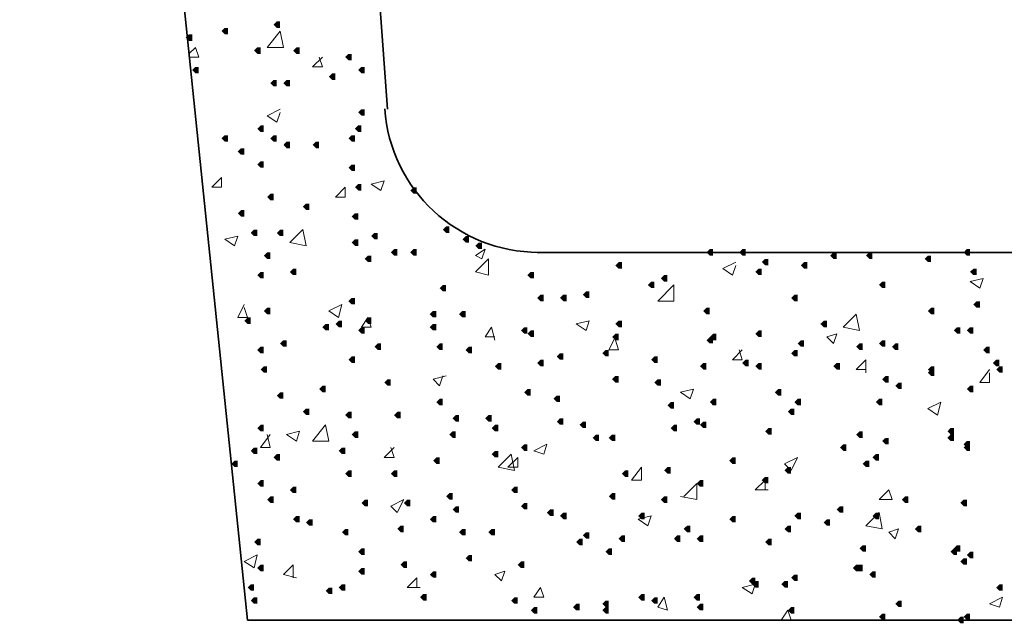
# Model space of a CAD drawing. Header units: millimetres. Extents: x -2765404 to 11272, y -239948 to 1313256.
# Tile 52 of 85: x -100574 to -99128, y -92966 to -92080. Entities that reach past the tile are written whole.
import ezdxf

# ---------------------------------------------------------------- set-up
doc = ezdxf.new("R2010")
doc.units = ezdxf.units.MM
doc.layers.add('PDF _.', color=7, linetype='Continuous', true_color=0x259400)
doc.layers.add('PDF _0', color=7, linetype='Continuous')

msp = doc.modelspace()

# ---------------------------------------------------------------- hatches: boundary and pattern name
at = {"layer": 'PDF _.', "transparency": 33554559}
for points in [[(-100268.5, -92096.3), (-100268.5, -92091.5), (-100273.3, -92091.5), (-100278.1, -92096.3), (-100273.3, -92101), (-100268.5, -92101)], [(-100192, -92086.7), (-100192, -92081.9), (-100196.8, -92081.9), (-100201.6, -92086.7), (-100196.8, -92091.5), (-100192, -92091.5)], [(-100321.1, -92105.8), (-100321.1, -92101), (-100325.9, -92101), (-100330.7, -92105.8), (-100325.9, -92110.6), (-100321.1, -92110.6)], [(-100220.7, -92124.9), (-100220.7, -92120.2), (-100225.5, -92120.2), (-100230.3, -92124.9), (-100225.5, -92129.7), (-100220.7, -92129.7)], [(-100163.3, -92124.9), (-100163.3, -92120.2), (-100168.1, -92120.2), (-100172.9, -92124.9), (-100168.1, -92129.7), (-100163.3, -92129.7)], [(-100086.8, -92134.5), (-100086.8, -92129.7), (-100091.6, -92129.7), (-100096.4, -92134.5), (-100091.6, -92139.3), (-100086.8, -92139.3)], [(-100311.5, -92153.6), (-100311.5, -92148.8), (-100316.3, -92148.8), (-100321.1, -92153.6), (-100316.3, -92158.4), (-100311.5, -92158.4)], [(-100067.7, -92153.6), (-100067.7, -92148.8), (-100072.5, -92148.8), (-100077.3, -92153.6), (-100072.5, -92158.4), (-100067.7, -92158.4)], [(-100110.7, -92163.2), (-100110.7, -92158.4), (-100115.5, -92158.4), (-100120.3, -92163.2), (-100115.5, -92168), (-100110.7, -92168)], [(-100196.8, -92172.8), (-100196.8, -92168), (-100201.6, -92168), (-100206.4, -92172.8), (-100201.6, -92177.5), (-100196.8, -92177.5)], [(-100177.7, -92172.8), (-100177.7, -92168), (-100182.5, -92168), (-100187.2, -92172.8), (-100182.5, -92177.5), (-100177.7, -92177.5)], [(-100067.7, -92215.8), (-100067.7, -92211), (-100072.5, -92211), (-100077.3, -92215.8), (-100072.5, -92220.6), (-100067.7, -92220.6)], [(-100215.9, -92239.7), (-100215.9, -92234.9), (-100220.7, -92234.9), (-100225.5, -92239.7), (-100220.7, -92244.5), (-100215.9, -92244.5)], [(-100072.5, -92239.7), (-100072.5, -92234.9), (-100077.3, -92234.9), (-100082.1, -92239.7), (-100077.3, -92244.5), (-100072.5, -92244.5)], [(-100268.5, -92254), (-100268.5, -92249.2), (-100273.3, -92249.2), (-100278.1, -92254), (-100273.3, -92258.8), (-100268.5, -92258.8)], [(-100196.8, -92254), (-100196.8, -92249.2), (-100201.6, -92249.2), (-100206.4, -92254), (-100201.6, -92258.8), (-100196.8, -92258.8)], [(-100082.1, -92254), (-100082.1, -92249.2), (-100086.8, -92249.2), (-100091.6, -92254), (-100086.8, -92258.8), (-100082.1, -92258.8)], [(-100244.6, -92273.1), (-100244.6, -92268.4), (-100249.4, -92268.4), (-100254.2, -92273.1), (-100249.4, -92277.9), (-100244.6, -92277.9)], [(-100177.7, -92263.6), (-100177.7, -92258.8), (-100182.5, -92258.8), (-100187.2, -92263.6), (-100182.5, -92268.4), (-100177.7, -92268.4)], [(-100134.7, -92263.6), (-100134.7, -92258.8), (-100139.4, -92258.8), (-100144.2, -92263.6), (-100139.4, -92268.4), (-100134.7, -92268.4)], [(-100215.9, -92292.3), (-100215.9, -92287.5), (-100220.7, -92287.5), (-100225.5, -92292.3), (-100220.7, -92297.1), (-100215.9, -92297.1)], [(-100082.1, -92297.1), (-100082.1, -92292.3), (-100086.8, -92292.3), (-100091.6, -92297.1), (-100086.8, -92301.8), (-100082.1, -92301.8)], [(-100072.5, -92325.7), (-100072.5, -92321), (-100077.3, -92321), (-100082.1, -92325.7), (-100077.3, -92330.5), (-100072.5, -92330.5)], [(-99991.2, -92330.5), (-99991.2, -92325.7), (-99996, -92325.7), (-100000.8, -92330.5), (-99996, -92335.3), (-99991.2, -92335.3)], [(-100201.6, -92340.1), (-100201.6, -92335.3), (-100206.4, -92335.3), (-100211.1, -92340.1), (-100206.4, -92344.9), (-100201.6, -92344.9)], [(-100149, -92354.4), (-100149, -92349.6), (-100153.8, -92349.6), (-100158.6, -92354.4), (-100153.8, -92359.2), (-100149, -92359.2)], [(-100244.6, -92364), (-100244.6, -92359.2), (-100249.4, -92359.2), (-100254.2, -92364), (-100249.4, -92368.8), (-100244.6, -92368.8)], [(-100077.3, -92368.8), (-100077.3, -92364), (-100082.1, -92364), (-100086.8, -92368.8), (-100082.1, -92373.5), (-100077.3, -92373.5)], [(-99943.4, -92387.9), (-99943.4, -92383.1), (-99948.2, -92383.1), (-99953, -92387.9), (-99948.2, -92392.7), (-99943.4, -92392.7)], [(-100225.5, -92392.7), (-100225.5, -92387.9), (-100230.3, -92387.9), (-100235, -92392.7), (-100230.3, -92397.5), (-100225.5, -92397.5)], [(-100187.2, -92392.7), (-100187.2, -92387.9), (-100192, -92387.9), (-100196.8, -92392.7), (-100192, -92397.5), (-100187.2, -92397.5)], [(-100048.6, -92397.5), (-100048.6, -92392.7), (-100053.4, -92392.7), (-100058.2, -92397.5), (-100053.4, -92402.2), (-100048.6, -92402.2)], [(-99914.7, -92402.2), (-99914.7, -92397.5), (-99919.5, -92397.5), (-99924.3, -92402.2), (-99919.5, -92407), (-99914.7, -92407)], [(-100077.3, -92407), (-100077.3, -92402.2), (-100082.1, -92402.2), (-100086.8, -92407), (-100082.1, -92411.8), (-100077.3, -92411.8)], [(-99895.6, -92411.8), (-99895.6, -92407), (-99900.4, -92407), (-99905.2, -92411.8), (-99900.4, -92416.6), (-99895.6, -92416.6)], [(-100206.4, -92426.1), (-100206.4, -92421.4), (-100211.1, -92421.4), (-100215.9, -92426.1), (-100211.1, -92430.9), (-100206.4, -92430.9)], [(-100058.2, -92430.9), (-100058.2, -92426.1), (-100062.9, -92426.1), (-100067.7, -92430.9), (-100062.9, -92435.7), (-100058.2, -92435.7)], [(-100019.9, -92421.4), (-100019.9, -92416.6), (-100024.7, -92416.6), (-100029.5, -92421.4), (-100024.7, -92426.1), (-100019.9, -92426.1)], [(-99991.2, -92421.4), (-99991.2, -92416.6), (-99996, -92416.6), (-100000.8, -92421.4), (-99996, -92426.1), (-99991.2, -92426.1)], [(-99556.2, -92421.4), (-99556.2, -92416.6), (-99560.9, -92416.6), (-99565.7, -92421.4), (-99560.9, -92426.1), (-99556.2, -92426.1)], [(-99508.4, -92421.4), (-99508.4, -92416.6), (-99513.1, -92416.6), (-99517.9, -92421.4), (-99513.1, -92426.1), (-99508.4, -92426.1)], [(-99374.5, -92426.1), (-99374.5, -92421.4), (-99379.3, -92421.4), (-99384.1, -92426.1), (-99379.3, -92430.9), (-99374.5, -92430.9)], [(-99321.9, -92426.1), (-99321.9, -92421.4), (-99326.7, -92421.4), (-99331.5, -92426.1), (-99326.7, -92430.9), (-99321.9, -92430.9)], [(-99235.8, -92430.9), (-99235.8, -92426.1), (-99240.6, -92426.1), (-99245.4, -92430.9), (-99240.6, -92435.7), (-99235.8, -92435.7)], [(-99178.5, -92421.4), (-99178.5, -92416.6), (-99183.3, -92416.6), (-99188, -92421.4), (-99183.3, -92426.1), (-99178.5, -92426.1)], [(-99690, -92440.5), (-99690, -92435.7), (-99694.8, -92435.7), (-99699.6, -92440.5), (-99694.8, -92445.3), (-99690, -92445.3)], [(-99474.9, -92435.7), (-99474.9, -92430.9), (-99479.7, -92430.9), (-99484.5, -92435.7), (-99479.7, -92440.5), (-99474.9, -92440.5)], [(-99417.5, -92440.5), (-99417.5, -92435.7), (-99422.3, -92435.7), (-99427.1, -92440.5), (-99422.3, -92445.3), (-99417.5, -92445.3)], [(-100215.9, -92454.8), (-100215.9, -92450), (-100220.7, -92450), (-100225.5, -92454.8), (-100220.7, -92459.6), (-100215.9, -92459.6)], [(-100168.1, -92450), (-100168.1, -92445.3), (-100172.9, -92445.3), (-100177.7, -92450), (-100172.9, -92454.8), (-100168.1, -92454.8)], [(-99819.1, -92454.8), (-99819.1, -92450), (-99823.9, -92450), (-99828.7, -92454.8), (-99823.9, -92459.6), (-99819.1, -92459.6)], [(-99623.1, -92459.6), (-99623.1, -92454.8), (-99627.9, -92454.8), (-99632.7, -92459.6), (-99627.9, -92464.4), (-99623.1, -92464.4)], [(-99484.5, -92450), (-99484.5, -92445.3), (-99489.2, -92445.3), (-99494, -92450), (-99489.2, -92454.8), (-99484.5, -92454.8)], [(-99168.9, -92450), (-99168.9, -92445.3), (-99173.7, -92445.3), (-99178.5, -92450), (-99173.7, -92454.8), (-99168.9, -92454.8)], [(-99948.2, -92473.9), (-99948.2, -92469.2), (-99953, -92469.2), (-99957.8, -92473.9), (-99953, -92478.7), (-99948.2, -92478.7)], [(-99642.2, -92469.2), (-99642.2, -92464.4), (-99647, -92464.4), (-99651.8, -92469.2), (-99647, -92473.9), (-99642.2, -92473.9)], [(-99302.8, -92469.2), (-99302.8, -92464.4), (-99307.6, -92464.4), (-99312.3, -92469.2), (-99307.6, -92473.9), (-99302.8, -92473.9)], [(-99804.8, -92488.3), (-99804.8, -92483.5), (-99809.6, -92483.5), (-99814.3, -92488.3), (-99809.6, -92493.1), (-99804.8, -92493.1)], [(-99771.3, -92488.3), (-99771.3, -92483.5), (-99776.1, -92483.5), (-99780.9, -92488.3), (-99776.1, -92493.1), (-99771.3, -92493.1)], [(-99737.8, -92483.5), (-99737.8, -92478.7), (-99742.6, -92478.7), (-99747.4, -92483.5), (-99742.6, -92488.3), (-99737.8, -92488.3)], [(-99431.9, -92488.3), (-99431.9, -92483.5), (-99436.6, -92483.5), (-99441.4, -92488.3), (-99436.6, -92493.1), (-99431.9, -92493.1)], [(-100082.1, -92493.1), (-100082.1, -92488.3), (-100086.8, -92488.3), (-100091.6, -92493.1), (-100086.8, -92497.9), (-100082.1, -92497.9)], [(-99164.1, -92497.9), (-99164.1, -92493.1), (-99168.9, -92493.1), (-99173.7, -92497.9), (-99168.9, -92502.6), (-99164.1, -92502.6)], [(-100206.4, -92507.4), (-100206.4, -92502.6), (-100211.1, -92502.6), (-100215.9, -92507.4), (-100211.1, -92512.2), (-100206.4, -92512.2)], [(-99962.5, -92512.2), (-99962.5, -92507.4), (-99967.3, -92507.4), (-99972.1, -92512.2), (-99967.3, -92517), (-99962.5, -92517)], [(-99919.5, -92512.2), (-99919.5, -92507.4), (-99924.3, -92507.4), (-99929.1, -92512.2), (-99924.3, -92517), (-99919.5, -92517)], [(-99560.9, -92507.4), (-99560.9, -92502.6), (-99565.7, -92502.6), (-99570.5, -92507.4), (-99565.7, -92512.2), (-99560.9, -92512.2)], [(-99231.1, -92507.4), (-99231.1, -92502.6), (-99235.8, -92502.6), (-99240.6, -92507.4), (-99235.8, -92512.2), (-99231.1, -92512.2)], [(-100235, -92521.8), (-100235, -92517), (-100239.8, -92517), (-100244.6, -92521.8), (-100239.8, -92526.5), (-100235, -92526.5)], [(-100120.3, -92531.3), (-100120.3, -92526.5), (-100125.1, -92526.5), (-100129.9, -92531.3), (-100125.1, -92536.1), (-100120.3, -92536.1)], [(-100101.2, -92526.5), (-100101.2, -92521.8), (-100106, -92521.8), (-100110.7, -92526.5), (-100106, -92531.3), (-100101.2, -92531.3)], [(-100058.2, -92521.8), (-100058.2, -92517), (-100062.9, -92517), (-100067.7, -92521.8), (-100062.9, -92526.5), (-100058.2, -92526.5)], [(-99962.5, -92531.3), (-99962.5, -92526.5), (-99967.3, -92526.5), (-99972.1, -92531.3), (-99967.3, -92536.1), (-99962.5, -92536.1)], [(-99690, -92526.5), (-99690, -92521.8), (-99694.8, -92521.8), (-99699.6, -92526.5), (-99694.8, -92531.3), (-99690, -92531.3)], [(-99388.8, -92526.5), (-99388.8, -92521.8), (-99393.6, -92521.8), (-99398.4, -92526.5), (-99393.6, -92531.3), (-99388.8, -92531.3)], [(-100067.7, -92536.1), (-100067.7, -92531.3), (-100072.5, -92531.3), (-100077.3, -92536.1), (-100072.5, -92540.9), (-100067.7, -92540.9)], [(-99828.7, -92536.1), (-99828.7, -92531.3), (-99833.5, -92531.3), (-99838.2, -92536.1), (-99833.5, -92540.9), (-99828.7, -92540.9)], [(-99819.1, -92540.9), (-99819.1, -92536.1), (-99823.9, -92536.1), (-99828.7, -92540.9), (-99823.9, -92545.7), (-99819.1, -92545.7)], [(-99694.8, -92545.7), (-99694.8, -92540.9), (-99699.6, -92540.9), (-99704.4, -92545.7), (-99699.6, -92550.4), (-99694.8, -92550.4)], [(-99551.4, -92545.7), (-99551.4, -92540.9), (-99556.2, -92540.9), (-99560.9, -92545.7), (-99556.2, -92550.4), (-99551.4, -92550.4)], [(-99484.5, -92540.9), (-99484.5, -92536.1), (-99489.2, -92536.1), (-99494, -92540.9), (-99489.2, -92545.7), (-99484.5, -92545.7)], [(-99192.8, -92536.1), (-99192.8, -92531.3), (-99197.6, -92531.3), (-99202.4, -92536.1), (-99197.6, -92540.9), (-99192.8, -92540.9)], [(-99173.7, -92536.1), (-99173.7, -92531.3), (-99178.5, -92531.3), (-99183.3, -92536.1), (-99178.5, -92540.9), (-99173.7, -92540.9)], [(-100182.5, -92555.2), (-100182.5, -92550.4), (-100187.2, -92550.4), (-100192, -92555.2), (-100187.2, -92560), (-100182.5, -92560)], [(-100043.8, -92560), (-100043.8, -92555.2), (-100048.6, -92555.2), (-100053.4, -92560), (-100048.6, -92564.8), (-100043.8, -92564.8)], [(-99953, -92560), (-99953, -92555.2), (-99957.8, -92555.2), (-99962.5, -92560), (-99957.8, -92564.8), (-99953, -92564.8)], [(-99556.2, -92550.4), (-99556.2, -92545.7), (-99560.9, -92545.7), (-99565.7, -92550.4), (-99560.9, -92555.2), (-99556.2, -92555.2)], [(-99422.3, -92555.2), (-99422.3, -92550.4), (-99427.1, -92550.4), (-99431.9, -92555.2), (-99427.1, -92560), (-99422.3, -92560)], [(-99336.2, -92560), (-99336.2, -92555.2), (-99341, -92555.2), (-99345.8, -92560), (-99341, -92564.8), (-99336.2, -92564.8)], [(-99302.8, -92555.2), (-99302.8, -92550.4), (-99307.6, -92550.4), (-99312.3, -92555.2), (-99307.6, -92560), (-99302.8, -92560)], [(-99283.7, -92560), (-99283.7, -92555.2), (-99288.4, -92555.2), (-99293.2, -92560), (-99288.4, -92564.8), (-99283.7, -92564.8)], [(-100215.9, -92564.8), (-100215.9, -92560), (-100220.7, -92560), (-100225.5, -92564.8), (-100220.7, -92569.6), (-100215.9, -92569.6)], [(-99909.9, -92564.8), (-99909.9, -92560), (-99914.7, -92560), (-99919.5, -92564.8), (-99914.7, -92569.6), (-99909.9, -92569.6)], [(-99776.1, -92574.3), (-99776.1, -92569.6), (-99780.9, -92569.6), (-99785.6, -92574.3), (-99780.9, -92579.1), (-99776.1, -92579.1)], [(-99709.2, -92569.6), (-99709.2, -92564.8), (-99713.9, -92564.8), (-99718.7, -92569.6), (-99713.9, -92574.3), (-99709.2, -92574.3)], [(-99431.9, -92569.6), (-99431.9, -92564.8), (-99436.6, -92564.8), (-99441.4, -92569.6), (-99436.6, -92574.3), (-99431.9, -92574.3)], [(-99149.8, -92564.8), (-99149.8, -92560), (-99154.6, -92560), (-99159.4, -92564.8), (-99154.6, -92569.6), (-99149.8, -92569.6)], [(-100082.1, -92579.1), (-100082.1, -92574.3), (-100086.8, -92574.3), (-100091.6, -92579.1), (-100086.8, -92583.9), (-100082.1, -92583.9)], [(-99866.9, -92588.7), (-99866.9, -92583.9), (-99871.7, -92583.9), (-99876.5, -92588.7), (-99871.7, -92593.5), (-99866.9, -92593.5)], [(-99804.8, -92583.9), (-99804.8, -92579.1), (-99809.6, -92579.1), (-99814.3, -92583.9), (-99809.6, -92588.7), (-99804.8, -92588.7)], [(-99637.4, -92579.1), (-99637.4, -92574.3), (-99642.2, -92574.3), (-99647, -92579.1), (-99642.2, -92583.9), (-99637.4, -92583.9)], [(-99565.7, -92588.7), (-99565.7, -92583.9), (-99570.5, -92583.9), (-99575.3, -92588.7), (-99570.5, -92593.5), (-99565.7, -92593.5)], [(-99503.6, -92583.9), (-99503.6, -92579.1), (-99508.4, -92579.1), (-99513.1, -92583.9), (-99508.4, -92588.7), (-99503.6, -92588.7)], [(-99484.5, -92588.7), (-99484.5, -92583.9), (-99489.2, -92583.9), (-99494, -92588.7), (-99489.2, -92593.5), (-99484.5, -92593.5)], [(-99369.7, -92588.7), (-99369.7, -92583.9), (-99374.5, -92583.9), (-99379.3, -92588.7), (-99374.5, -92593.5), (-99369.7, -92593.5)], [(-99135.4, -92583.9), (-99135.4, -92579.1), (-99140.2, -92579.1), (-99145, -92583.9), (-99140.2, -92588.7), (-99135.4, -92588.7)], [(-100211.1, -92593.5), (-100211.1, -92588.7), (-100215.9, -92588.7), (-100220.7, -92593.5), (-100215.9, -92598.2), (-100211.1, -92598.2)], [(-99231.1, -92593.5), (-99231.1, -92588.7), (-99235.8, -92588.7), (-99240.6, -92593.5), (-99235.8, -92598.2), (-99231.1, -92598.2)], [(-99231.1, -92598.2), (-99231.1, -92593.5), (-99235.8, -92593.5), (-99240.6, -92598.2), (-99235.8, -92603), (-99231.1, -92603)], [(-99130.7, -92593.5), (-99130.7, -92588.7), (-99135.4, -92588.7), (-99140.2, -92593.5), (-99135.4, -92598.2), (-99130.7, -92598.2)], [(-100029.5, -92612.6), (-100029.5, -92607.8), (-100034.3, -92607.8), (-100039, -92612.6), (-100034.3, -92617.4), (-100029.5, -92617.4)], [(-99694.8, -92607.8), (-99694.8, -92603), (-99699.6, -92603), (-99704.4, -92607.8), (-99699.6, -92612.6), (-99694.8, -92612.6)], [(-99632.7, -92612.6), (-99632.7, -92607.8), (-99637.4, -92607.8), (-99642.2, -92612.6), (-99637.4, -92617.4), (-99632.7, -92617.4)], [(-99298, -92607.8), (-99298, -92603), (-99302.8, -92603), (-99307.6, -92607.8), (-99302.8, -92612.6), (-99298, -92612.6)], [(-99278.9, -92617.4), (-99278.9, -92612.6), (-99283.7, -92612.6), (-99288.4, -92617.4), (-99283.7, -92622.2), (-99278.9, -92622.2)], [(-100187.2, -92631.7), (-100187.2, -92626.9), (-100192, -92626.9), (-100196.8, -92631.7), (-100192, -92636.5), (-100187.2, -92636.5)], [(-100125.1, -92622.2), (-100125.1, -92617.4), (-100129.9, -92617.4), (-100134.7, -92622.2), (-100129.9, -92626.9), (-100125.1, -92626.9)], [(-99823.9, -92626.9), (-99823.9, -92622.2), (-99828.7, -92622.2), (-99833.5, -92626.9), (-99828.7, -92631.7), (-99823.9, -92631.7)], [(-99455.8, -92626.9), (-99455.8, -92622.2), (-99460.5, -92622.2), (-99465.3, -92626.9), (-99460.5, -92631.7), (-99455.8, -92631.7)], [(-99173.7, -92622.2), (-99173.7, -92617.4), (-99178.5, -92617.4), (-99183.3, -92622.2), (-99178.5, -92626.9), (-99173.7, -92626.9)], [(-99953, -92641.3), (-99953, -92636.5), (-99957.8, -92636.5), (-99962.5, -92641.3), (-99957.8, -92646.1), (-99953, -92646.1)], [(-99780.9, -92636.5), (-99780.9, -92631.7), (-99785.6, -92631.7), (-99790.4, -92636.5), (-99785.6, -92641.3), (-99780.9, -92641.3)], [(-99613.5, -92646.1), (-99613.5, -92641.3), (-99618.3, -92641.3), (-99623.1, -92646.1), (-99618.3, -92650.8), (-99613.5, -92650.8)], [(-99551.4, -92641.3), (-99551.4, -92636.5), (-99556.2, -92636.5), (-99560.9, -92641.3), (-99556.2, -92646.1), (-99551.4, -92646.1)], [(-99427.1, -92641.3), (-99427.1, -92636.5), (-99431.9, -92636.5), (-99436.6, -92641.3), (-99431.9, -92646.1), (-99427.1, -92646.1)], [(-99307.6, -92641.3), (-99307.6, -92636.5), (-99312.3, -92636.5), (-99317.1, -92641.3), (-99312.3, -92646.1), (-99307.6, -92646.1)], [(-100149, -92655.6), (-100149, -92650.8), (-100153.8, -92650.8), (-100158.6, -92655.6), (-100153.8, -92660.4), (-100149, -92660.4)], [(-100086.8, -92660.4), (-100086.8, -92655.6), (-100091.6, -92655.6), (-100096.4, -92660.4), (-100091.6, -92665.2), (-100086.8, -92665.2)], [(-100015.1, -92660.4), (-100015.1, -92655.6), (-100019.9, -92655.6), (-100024.7, -92660.4), (-100019.9, -92665.2), (-100015.1, -92665.2)], [(-99436.6, -92655.6), (-99436.6, -92650.8), (-99441.4, -92650.8), (-99446.2, -92655.6), (-99441.4, -92660.4), (-99436.6, -92660.4)], [(-99929.1, -92665.2), (-99929.1, -92660.4), (-99933.9, -92660.4), (-99938.6, -92665.2), (-99933.9, -92670), (-99929.1, -92670)], [(-99881.3, -92665.2), (-99881.3, -92660.4), (-99886, -92660.4), (-99890.8, -92665.2), (-99886, -92670), (-99881.3, -92670)], [(-99776.1, -92670), (-99776.1, -92665.2), (-99780.9, -92665.2), (-99785.6, -92670), (-99780.9, -92674.7), (-99776.1, -92674.7)], [(-99742.6, -92674.7), (-99742.6, -92670), (-99747.4, -92670), (-99752.2, -92674.7), (-99747.4, -92679.5), (-99742.6, -92679.5)], [(-99575.3, -92670), (-99575.3, -92665.2), (-99580.1, -92665.2), (-99584.8, -92670), (-99580.1, -92674.7), (-99575.3, -92674.7)], [(-99565.7, -92674.7), (-99565.7, -92670), (-99570.5, -92670), (-99575.3, -92674.7), (-99570.5, -92679.5), (-99565.7, -92679.5)], [(-100215.9, -92679.5), (-100215.9, -92674.7), (-100220.7, -92674.7), (-100225.5, -92679.5), (-100220.7, -92684.3), (-100215.9, -92684.3)], [(-100077.3, -92689.1), (-100077.3, -92684.3), (-100082.1, -92684.3), (-100086.8, -92689.1), (-100082.1, -92693.9), (-100077.3, -92693.9)], [(-99933.9, -92689.1), (-99933.9, -92684.3), (-99938.6, -92684.3), (-99943.4, -92689.1), (-99938.6, -92693.9), (-99933.9, -92693.9)], [(-99871.7, -92679.5), (-99871.7, -92674.7), (-99876.5, -92674.7), (-99881.3, -92679.5), (-99876.5, -92684.3), (-99871.7, -92684.3)], [(-99608.8, -92679.5), (-99608.8, -92674.7), (-99613.5, -92674.7), (-99618.3, -92679.5), (-99613.5, -92684.3), (-99608.8, -92684.3)], [(-99470.1, -92684.3), (-99470.1, -92679.5), (-99474.9, -92679.5), (-99479.7, -92684.3), (-99474.9, -92689.1), (-99470.1, -92689.1)], [(-99336.2, -92689.1), (-99336.2, -92684.3), (-99341, -92684.3), (-99345.8, -92689.1), (-99341, -92693.9), (-99336.2, -92693.9)], [(-99202.4, -92684.3), (-99202.4, -92679.5), (-99207.2, -92679.5), (-99211.9, -92684.3), (-99207.2, -92689.1), (-99202.4, -92689.1)], [(-99723.5, -92693.9), (-99723.5, -92689.1), (-99728.3, -92689.1), (-99733.1, -92693.9), (-99728.3, -92698.6), (-99723.5, -92698.6)], [(-99699.6, -92693.9), (-99699.6, -92689.1), (-99704.4, -92689.1), (-99709.2, -92693.9), (-99704.4, -92698.6), (-99699.6, -92698.6)], [(-99298, -92698.6), (-99298, -92693.9), (-99302.8, -92693.9), (-99307.6, -92698.6), (-99302.8, -92703.4), (-99298, -92703.4)], [(-99202.4, -92693.9), (-99202.4, -92689.1), (-99207.2, -92689.1), (-99211.9, -92693.9), (-99207.2, -92698.6), (-99202.4, -92698.6)], [(-99178.5, -92703.4), (-99178.5, -92698.6), (-99183.3, -92698.6), (-99188, -92703.4), (-99183.3, -92708.2), (-99178.5, -92708.2)], [(-100225.5, -92713), (-100225.5, -92708.2), (-100230.3, -92708.2), (-100235, -92713), (-100230.3, -92717.8), (-100225.5, -92717.8)], [(-100096.4, -92713), (-100096.4, -92708.2), (-100101.2, -92708.2), (-100106, -92713), (-100101.2, -92717.8), (-100096.4, -92717.8)], [(-99871.7, -92717.8), (-99871.7, -92713), (-99876.5, -92713), (-99881.3, -92717.8), (-99876.5, -92722.6), (-99871.7, -92722.6)], [(-99828.7, -92708.2), (-99828.7, -92703.4), (-99833.5, -92703.4), (-99838.2, -92708.2), (-99833.5, -92713), (-99828.7, -92713)], [(-99360.1, -92708.2), (-99360.1, -92703.4), (-99364.9, -92703.4), (-99369.7, -92708.2), (-99364.9, -92713), (-99360.1, -92713)], [(-99178.5, -92708.2), (-99178.5, -92703.4), (-99183.3, -92703.4), (-99188, -92708.2), (-99183.3, -92713), (-99178.5, -92713)], [(-100254.2, -92732.1), (-100254.2, -92727.3), (-100259, -92727.3), (-100263.7, -92732.1), (-100259, -92736.9), (-100254.2, -92736.9)], [(-100192, -92722.6), (-100192, -92717.8), (-100196.8, -92717.8), (-100201.6, -92722.6), (-100196.8, -92727.3), (-100192, -92727.3)], [(-99957.8, -92727.3), (-99957.8, -92722.6), (-99962.5, -92722.6), (-99967.3, -92727.3), (-99962.5, -92732.1), (-99957.8, -92732.1)], [(-99522.7, -92727.3), (-99522.7, -92722.6), (-99527.5, -92722.6), (-99532.3, -92727.3), (-99527.5, -92732.1), (-99522.7, -92732.1)], [(-99326.7, -92732.1), (-99326.7, -92727.3), (-99331.5, -92727.3), (-99336.2, -92732.1), (-99331.5, -92736.9), (-99326.7, -92736.9)], [(-99312.3, -92722.6), (-99312.3, -92717.8), (-99317.1, -92717.8), (-99321.9, -92722.6), (-99317.1, -92727.3), (-99312.3, -92727.3)], [(-100086.8, -92746.5), (-100086.8, -92741.7), (-100091.6, -92741.7), (-100096.4, -92746.5), (-100091.6, -92751.2), (-100086.8, -92751.2)], [(-100019.9, -92746.5), (-100019.9, -92741.7), (-100024.7, -92741.7), (-100029.5, -92746.5), (-100024.7, -92751.2), (-100019.9, -92751.2)], [(-99680.5, -92746.5), (-99680.5, -92741.7), (-99685.2, -92741.7), (-99690, -92746.5), (-99685.2, -92751.2), (-99680.5, -92751.2)], [(-99618.3, -92741.7), (-99618.3, -92736.9), (-99623.1, -92736.9), (-99627.9, -92741.7), (-99623.1, -92746.5), (-99618.3, -92746.5)], [(-99441.4, -92741.7), (-99441.4, -92736.9), (-99446.2, -92736.9), (-99451, -92741.7), (-99446.2, -92746.5), (-99441.4, -92746.5)], [(-100215.9, -92760.8), (-100215.9, -92756), (-100220.7, -92756), (-100225.5, -92760.8), (-100220.7, -92765.6), (-100215.9, -92765.6)], [(-99570.5, -92760.8), (-99570.5, -92756), (-99575.3, -92756), (-99580.1, -92760.8), (-99575.3, -92765.6), (-99570.5, -92765.6)], [(-99474.9, -92756), (-99474.9, -92751.2), (-99479.7, -92751.2), (-99484.5, -92756), (-99479.7, -92760.8), (-99474.9, -92760.8)], [(-100168.1, -92770.4), (-100168.1, -92765.6), (-100172.9, -92765.6), (-100177.7, -92770.4), (-100172.9, -92775.1), (-100168.1, -92775.1)], [(-99843, -92770.4), (-99843, -92765.6), (-99847.8, -92765.6), (-99852.6, -92770.4), (-99847.8, -92775.1), (-99843, -92775.1)], [(-100201.6, -92784.7), (-100201.6, -92779.9), (-100206.4, -92779.9), (-100211.1, -92784.7), (-100206.4, -92789.5), (-100201.6, -92789.5)], [(-100062.9, -92789.5), (-100062.9, -92784.7), (-100067.7, -92784.7), (-100072.5, -92789.5), (-100067.7, -92794.3), (-100062.9, -92794.3)], [(-100000.8, -92789.5), (-100000.8, -92784.7), (-100005.6, -92784.7), (-100010.3, -92789.5), (-100005.6, -92794.3), (-100000.8, -92794.3)], [(-99938.6, -92779.9), (-99938.6, -92775.1), (-99943.4, -92775.1), (-99948.2, -92779.9), (-99943.4, -92784.7), (-99938.6, -92784.7)], [(-99699.6, -92779.9), (-99699.6, -92775.1), (-99704.4, -92775.1), (-99709.2, -92779.9), (-99704.4, -92784.7), (-99699.6, -92784.7)], [(-99623.1, -92784.7), (-99623.1, -92779.9), (-99627.9, -92779.9), (-99632.7, -92784.7), (-99627.9, -92789.5), (-99623.1, -92789.5)], [(-99269.3, -92784.7), (-99269.3, -92779.9), (-99274.1, -92779.9), (-99278.9, -92784.7), (-99274.1, -92789.5), (-99269.3, -92789.5)], [(-99183.3, -92789.5), (-99183.3, -92784.7), (-99188, -92784.7), (-99192.8, -92789.5), (-99188, -92794.3), (-99183.3, -92794.3)], [(-99929.1, -92799), (-99929.1, -92794.3), (-99933.9, -92794.3), (-99938.6, -92799), (-99933.9, -92803.8), (-99929.1, -92803.8)], [(-99828.7, -92794.3), (-99828.7, -92789.5), (-99833.5, -92789.5), (-99838.2, -92794.3), (-99833.5, -92799), (-99828.7, -92799)], [(-99790.4, -92803.8), (-99790.4, -92799), (-99795.2, -92799), (-99800, -92803.8), (-99795.2, -92808.6), (-99790.4, -92808.6)], [(-99364.9, -92799), (-99364.9, -92794.3), (-99369.7, -92794.3), (-99374.5, -92799), (-99369.7, -92803.8), (-99364.9, -92803.8)], [(-100163.3, -92813.4), (-100163.3, -92808.6), (-100168.1, -92808.6), (-100172.9, -92813.4), (-100168.1, -92818.2), (-100163.3, -92818.2)], [(-100144.2, -92818.2), (-100144.2, -92813.4), (-100149, -92813.4), (-100153.8, -92818.2), (-100149, -92823), (-100144.2, -92823)], [(-99962.5, -92813.4), (-99962.5, -92808.6), (-99967.3, -92808.6), (-99972.1, -92813.4), (-99967.3, -92818.2), (-99962.5, -92818.2)], [(-99771.3, -92808.6), (-99771.3, -92803.8), (-99776.1, -92803.8), (-99780.9, -92808.6), (-99776.1, -92813.4), (-99771.3, -92813.4)], [(-99656.6, -92808.6), (-99656.6, -92803.8), (-99661.3, -92803.8), (-99666.1, -92808.6), (-99661.3, -92813.4), (-99656.6, -92813.4)], [(-99522.7, -92813.4), (-99522.7, -92808.6), (-99527.5, -92808.6), (-99532.3, -92813.4), (-99527.5, -92818.2), (-99522.7, -92818.2)], [(-99427.1, -92808.6), (-99427.1, -92803.8), (-99431.9, -92803.8), (-99436.6, -92808.6), (-99431.9, -92813.4), (-99427.1, -92813.4)], [(-99384.1, -92818.2), (-99384.1, -92813.4), (-99388.8, -92813.4), (-99393.6, -92818.2), (-99388.8, -92823), (-99384.1, -92823)], [(-99312.3, -92808.6), (-99312.3, -92803.8), (-99317.1, -92803.8), (-99321.9, -92808.6), (-99317.1, -92813.4), (-99312.3, -92813.4)], [(-100091.6, -92832.5), (-100091.6, -92827.7), (-100096.4, -92827.7), (-100101.2, -92832.5), (-100096.4, -92837.3), (-100091.6, -92837.3)], [(-100010.3, -92827.7), (-100010.3, -92823), (-100015.1, -92823), (-100019.9, -92827.7), (-100015.1, -92832.5), (-100010.3, -92832.5)], [(-99919.5, -92832.5), (-99919.5, -92827.7), (-99924.3, -92827.7), (-99929.1, -92832.5), (-99924.3, -92837.3), (-99919.5, -92837.3)], [(-99876.5, -92832.5), (-99876.5, -92827.7), (-99881.3, -92827.7), (-99886, -92832.5), (-99881.3, -92837.3), (-99876.5, -92837.3)], [(-99737.8, -92837.3), (-99737.8, -92832.5), (-99742.6, -92832.5), (-99747.4, -92837.3), (-99742.6, -92842.1), (-99737.8, -92842.1)], [(-99589.6, -92827.7), (-99589.6, -92823), (-99594.4, -92823), (-99599.2, -92827.7), (-99594.4, -92832.5), (-99589.6, -92832.5)], [(-99441.4, -92827.7), (-99441.4, -92823), (-99446.2, -92823), (-99451, -92827.7), (-99446.2, -92832.5), (-99441.4, -92832.5)], [(-99250.2, -92827.7), (-99250.2, -92823), (-99255, -92823), (-99259.8, -92827.7), (-99255, -92832.5), (-99250.2, -92832.5)], [(-100220.7, -92846.9), (-100220.7, -92842.1), (-100225.5, -92842.1), (-100230.3, -92846.9), (-100225.5, -92851.6), (-100220.7, -92851.6)], [(-99747.4, -92846.9), (-99747.4, -92842.1), (-99752.2, -92842.1), (-99757, -92846.9), (-99752.2, -92851.6), (-99747.4, -92851.6)], [(-99685.2, -92842.1), (-99685.2, -92837.3), (-99690, -92837.3), (-99694.8, -92842.1), (-99690, -92846.9), (-99685.2, -92846.9)], [(-99604, -92842.1), (-99604, -92837.3), (-99608.8, -92837.3), (-99613.5, -92842.1), (-99608.8, -92846.9), (-99604, -92846.9)], [(-99570.5, -92842.1), (-99570.5, -92837.3), (-99575.3, -92837.3), (-99580.1, -92842.1), (-99575.3, -92846.9), (-99570.5, -92846.9)], [(-99470.1, -92846.9), (-99470.1, -92842.1), (-99474.9, -92842.1), (-99479.7, -92846.9), (-99474.9, -92851.6), (-99470.1, -92851.6)], [(-100067.7, -92861.2), (-100067.7, -92856.4), (-100072.5, -92856.4), (-100077.3, -92861.2), (-100072.5, -92866), (-100067.7, -92866)], [(-99704.4, -92861.2), (-99704.4, -92856.4), (-99709.2, -92856.4), (-99713.9, -92861.2), (-99709.2, -92866), (-99704.4, -92866)], [(-99331.5, -92856.4), (-99331.5, -92851.6), (-99336.2, -92851.6), (-99341, -92856.4), (-99336.2, -92861.2), (-99331.5, -92861.2)], [(-99197.6, -92861.2), (-99197.6, -92856.4), (-99202.4, -92856.4), (-99207.2, -92861.2), (-99202.4, -92866), (-99197.6, -92866)], [(-99192.8, -92856.4), (-99192.8, -92851.6), (-99197.6, -92851.6), (-99202.4, -92856.4), (-99197.6, -92861.2), (-99192.8, -92861.2)], [(-99173.7, -92866), (-99173.7, -92861.2), (-99178.5, -92861.2), (-99183.3, -92866), (-99178.5, -92870.8), (-99173.7, -92870.8)], [(-100005.6, -92880.3), (-100005.6, -92875.5), (-100010.3, -92875.5), (-100015.1, -92880.3), (-100010.3, -92885.1), (-100005.6, -92885.1)], [(-99909.9, -92870.8), (-99909.9, -92866), (-99914.7, -92866), (-99919.5, -92870.8), (-99914.7, -92875.5), (-99909.9, -92875.5)], [(-99833.5, -92880.3), (-99833.5, -92875.5), (-99838.2, -92875.5), (-99843, -92880.3), (-99838.2, -92885.1), (-99833.5, -92885.1)], [(-99183.3, -92875.5), (-99183.3, -92870.8), (-99188, -92870.8), (-99192.8, -92875.5), (-99188, -92880.3), (-99183.3, -92880.3)], [(-100215.9, -92885.1), (-100215.9, -92880.3), (-100220.7, -92880.3), (-100225.5, -92885.1), (-100220.7, -92889.9), (-100215.9, -92889.9)], [(-100067.7, -92889.9), (-100067.7, -92885.1), (-100072.5, -92885.1), (-100077.3, -92889.9), (-100072.5, -92894.7), (-100067.7, -92894.7)], [(-99962.5, -92894.7), (-99962.5, -92889.9), (-99967.3, -92889.9), (-99972.1, -92894.7), (-99967.3, -92899.4), (-99962.5, -92899.4)], [(-99341, -92885.1), (-99341, -92880.3), (-99345.8, -92880.3), (-99350.6, -92885.1), (-99345.8, -92889.9), (-99341, -92889.9)], [(-99336.2, -92885.1), (-99336.2, -92880.3), (-99341, -92880.3), (-99345.8, -92885.1), (-99341, -92889.9), (-99336.2, -92889.9)], [(-99317.1, -92894.7), (-99317.1, -92889.9), (-99321.9, -92889.9), (-99326.7, -92894.7), (-99321.9, -92899.4), (-99317.1, -92899.4)], [(-99494, -92904.2), (-99494, -92899.4), (-99498.8, -92899.4), (-99503.6, -92904.2), (-99498.8, -92909), (-99494, -92909)], [(-99489.2, -92909), (-99489.2, -92904.2), (-99494, -92904.2), (-99498.8, -92909), (-99494, -92913.8), (-99489.2, -92913.8)], [(-99446.2, -92909), (-99446.2, -92904.2), (-99451, -92904.2), (-99455.8, -92909), (-99451, -92913.8), (-99446.2, -92913.8)], [(-99431.9, -92899.4), (-99431.9, -92894.7), (-99436.6, -92894.7), (-99441.4, -92899.4), (-99436.6, -92904.2), (-99431.9, -92904.2)], [(-100230.3, -92913.8), (-100230.3, -92909), (-100235, -92909), (-100239.8, -92913.8), (-100235, -92918.6), (-100230.3, -92918.6)], [(-100115.5, -92918.6), (-100115.5, -92913.8), (-100120.3, -92913.8), (-100125.1, -92918.6), (-100120.3, -92923.3), (-100115.5, -92923.3)], [(-100096.4, -92913.8), (-100096.4, -92909), (-100101.2, -92909), (-100106, -92913.8), (-100101.2, -92918.6), (-100096.4, -92918.6)], [(-99130.7, -92913.8), (-99130.7, -92909), (-99135.4, -92909), (-99140.2, -92913.8), (-99135.4, -92918.6), (-99130.7, -92918.6)], [(-100225.5, -92932.9), (-100225.5, -92928.1), (-100230.3, -92928.1), (-100235, -92932.9), (-100230.3, -92937.7), (-100225.5, -92937.7)], [(-99976.9, -92928.1), (-99976.9, -92923.3), (-99981.7, -92923.3), (-99986.4, -92928.1), (-99981.7, -92932.9), (-99976.9, -92932.9)], [(-99843, -92932.9), (-99843, -92928.1), (-99847.8, -92928.1), (-99852.6, -92932.9), (-99847.8, -92937.7), (-99843, -92937.7)], [(-99709.2, -92937.7), (-99709.2, -92932.9), (-99713.9, -92932.9), (-99718.7, -92937.7), (-99713.9, -92942.5), (-99709.2, -92942.5)], [(-99656.6, -92928.1), (-99656.6, -92923.3), (-99661.3, -92923.3), (-99666.1, -92928.1), (-99661.3, -92932.9), (-99656.6, -92932.9)], [(-99637.4, -92932.9), (-99637.4, -92928.1), (-99642.2, -92928.1), (-99647, -92932.9), (-99642.2, -92937.7), (-99637.4, -92937.7)], [(-99575.3, -92928.1), (-99575.3, -92923.3), (-99580.1, -92923.3), (-99584.8, -92928.1), (-99580.1, -92932.9), (-99575.3, -92932.9)], [(-99278.9, -92937.7), (-99278.9, -92932.9), (-99283.7, -92932.9), (-99288.4, -92937.7), (-99283.7, -92942.5), (-99278.9, -92942.5)], [(-99814.3, -92947.3), (-99814.3, -92942.5), (-99819.1, -92942.5), (-99823.9, -92947.3), (-99819.1, -92952), (-99814.3, -92952)], [(-99752.2, -92942.5), (-99752.2, -92937.7), (-99757, -92937.7), (-99761.7, -92942.5), (-99757, -92947.3), (-99752.2, -92947.3)], [(-99709.2, -92947.3), (-99709.2, -92942.5), (-99713.9, -92942.5), (-99718.7, -92947.3), (-99713.9, -92952), (-99709.2, -92952)], [(-99570.5, -92942.5), (-99570.5, -92937.7), (-99575.3, -92937.7), (-99580.1, -92942.5), (-99575.3, -92947.3), (-99570.5, -92947.3)], [(-99436.6, -92947.3), (-99436.6, -92942.5), (-99441.4, -92942.5), (-99446.2, -92947.3), (-99441.4, -92952), (-99436.6, -92952)], [(-99302.8, -92956.8), (-99302.8, -92952), (-99307.6, -92952), (-99312.3, -92956.8), (-99307.6, -92961.6), (-99302.8, -92961.6)], [(-99188, -92961.6), (-99188, -92956.8), (-99192.8, -92956.8), (-99197.6, -92961.6), (-99192.8, -92966.4), (-99188, -92966.4)], [(-99178.5, -92956.8), (-99178.5, -92952), (-99183.3, -92952), (-99188, -92956.8), (-99183.3, -92961.6), (-99178.5, -92961.6)]]:
    msp.add_hatch(color=7, dxfattribs=at).paths.add_polyline_path(points)

# ---------------------------------------------------------------- linework, layer by layer
at = {"layer": 'PDF _.', "color": 7, "lineweight": 18}
for points in [[(-100187.2, -92120.2), (-100211.1, -92120.2), (-100192, -92096.3)], [(-100278.1, -92311.4), (-100278.1, -92325.7), (-100292.4, -92325.7)], [(-100096.4, -92325.7), (-100096.4, -92340.1), (-100110.7, -92340.1)], [(-100039, -92316.2), (-100043.8, -92330.5), (-100058.2, -92321)], [(-100254.2, -92397.5), (-100259, -92411.8), (-100273.3, -92402.2)], [(-100153.8, -92411.8), (-100177.7, -92407), (-100158.6, -92387.9)], [(-99890.8, -92416.6), (-99895.6, -92430.9), (-99905.2, -92426.1)], [(-99886, -92454.8), (-99905.2, -92450), (-99886, -92430.9)], [(-99613.5, -92493.1), (-99637.4, -92493.1), (-99613.5, -92469.2)], [(-99159.4, -92459.6), (-99164.1, -92473.9), (-99178.5, -92464.4)], [(-100101.2, -92497.9), (-100106, -92517), (-100120.3, -92507.4)], [(-99341, -92536.1), (-99364.9, -92531.3), (-99345.8, -92512.2)], [(-100062.9, -92517), (-100058.2, -92531.3), (-100072.5, -92531.3)], [(-99737.8, -92521.8), (-99742.6, -92536.1), (-99757, -92526.5)], [(-99374.5, -92540.9), (-99379.3, -92555.2), (-99388.8, -92545.7)], [(-99584.8, -92622.2), (-99589.6, -92636.5), (-99604, -92626.9)], [(-99221.5, -92641.3), (-99226.3, -92660.4), (-99240.6, -92650.8)], [(-100163.3, -92684.3), (-100168.1, -92698.6), (-100182.5, -92689.1)], [(-100120.3, -92698.6), (-100144.2, -92698.6), (-100125.1, -92674.7)], [(-99800, -92703.4), (-99804.8, -92717.8), (-99819.1, -92713)], [(-99847.8, -92741.7), (-99871.7, -92736.9), (-99852.6, -92717.8)], [(-99843, -92722.6), (-99843, -92736.9), (-99857.4, -92736.9)], [(-99431.9, -92722.6), (-99441.4, -92741.7), (-99451, -92732.1)], [(-99661.3, -92736.9), (-99661.3, -92756), (-99675.7, -92756)], [(-99298, -92770.4), (-99293.2, -92784.7), (-99312.3, -92784.7)], [(-100010.3, -92784.7), (-100019.9, -92803.8), (-100029.5, -92794.3)], [(-99647, -92808.6), (-99651.8, -92823), (-99666.1, -92813.4)], [(-99307.6, -92827.7), (-99331.5, -92823), (-99312.3, -92803.8)], [(-99283.7, -92827.7), (-99288.4, -92842.1), (-99298, -92832.5)], [(-100225.5, -92866), (-100230.3, -92885.1), (-100244.6, -92875.5)], [(-99862.1, -92889.9), (-99866.9, -92904.2), (-99876.5, -92894.7)], [(-99809.6, -92913.8), (-99804.8, -92928.1), (-99819.1, -92928.1)], [(-99494, -92909), (-99498.8, -92923.3), (-99513.1, -92913.8)], [(-99627.9, -92928.1), (-99623.1, -92947.3), (-99637.4, -92942.5)], [(-99130.7, -92928.1), (-99135.4, -92942.5), (-99149.8, -92937.7)]]:
    msp.add_lwpolyline(points, close=True, dxfattribs=at)
for points in [[(-100325.9, -92129.7), (-100316.3, -92120.2), (-100311.5, -92134.5), (-100325.9, -92134.5)], [(-100134.7, -92134.5), (-100129.9, -92148.8), (-100144.2, -92148.8), (-100129.9, -92134.5)], [(-100192, -92215.8), (-100196.8, -92230.1), (-100211.1, -92220.6), (-100192, -92211)], [(-99197.6, -92421.4), (-99183.3, -92421.4)], [(-99522.7, -92440.5), (-99527.5, -92454.8), (-99541.8, -92445.3), (-99522.7, -92435.7)], [(-100244.6, -92502.6), (-100239.8, -92517), (-100254.2, -92517), (-100244.6, -92497.9)], [(-99876.5, -92545.7), (-99890.8, -92545.7), (-99881.3, -92531.3), (-99876.5, -92550.4)], [(-99699.6, -92550.4), (-99694.8, -92564.8), (-99709.2, -92564.8), (-99699.6, -92545.7)], [(-99517.9, -92564.8), (-99513.1, -92579.1), (-99527.5, -92579.1), (-99513.1, -92564.8)], [(-99331.5, -92593.5), (-99345.8, -92593.5), (-99331.5, -92579.1), (-99331.5, -92598.2)], [(-99149.8, -92598.2), (-99149.8, -92612.6), (-99164.1, -92612.6), (-99149.8, -92593.5)], [(-99953, -92603), (-99957.8, -92617.4), (-99967.3, -92607.8), (-99948.2, -92603)], [(-100211.1, -92689.1), (-100206.4, -92708.2), (-100220.7, -92708.2), (-100206.4, -92689.1)], [(-100029.5, -92708.2), (-100024.7, -92722.6), (-100039, -92722.6), (-100024.7, -92708.2)], [(-99474.9, -92770.4), (-99494, -92770.4), (-99479.7, -92756), (-99479.7, -92770.4)], [(-99599.2, -92779.9), (-99580.1, -92760.8), (-99580.1, -92784.7), (-99604, -92779.9)], [(-100168.1, -92899.4), (-100187.2, -92894.7), (-100172.9, -92880.3), (-100172.9, -92899.4)], [(-99986.4, -92913.8), (-100005.6, -92913.8), (-99991.2, -92899.4), (-99991.2, -92913.8)], [(-99455.8, -92961.6), (-99446.2, -92947.3), (-99441.4, -92961.6)]]:
    msp.add_lwpolyline(points, dxfattribs=at)
at = {"layer": 'PDF _0', "lineweight": 35}
for points in [[(-100034.3, -92211), (-100215.9, -89720.2), (-100574.5, -89720.2), (-100239.8, -92961.6), (-97175.3, -92961.6), (-96797.6, -89720.2), (-97156.2, -89720.2), (-97337.8, -92211)], [(-97562.5, -92421.4), (-99814.3, -92421.4)]]:
    msp.add_lwpolyline(points, dxfattribs=at)
msp.add_arc((-99811.9, -92194.3), 227.1, 184.1311, 269.9999, dxfattribs=at)

doc.saveas('drawing.dxf')
